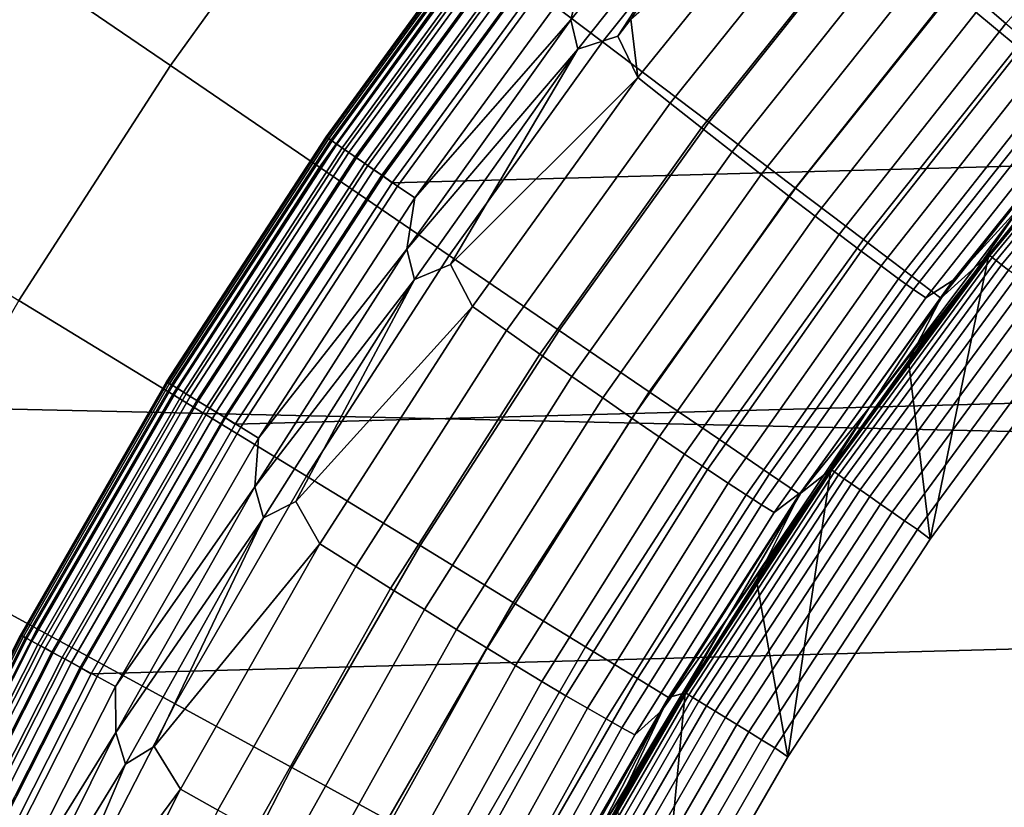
# Model space of a CAD drawing. Header units: metres. Extents: x -28 to 70, y -218 to 28.
# Tile 227 of 256: x -11.87 to -9.43, y 6 to 7.95. Entities that reach past the tile are written whole.
import ezdxf

# ---------------------------------------------------------------- set-up
doc = ezdxf.new("R2010")
doc.units = ezdxf.units.M
doc.layers.add('solid_10_261_432_XXX', color=7, linetype='CONTINUOUS')

msp = doc.modelspace()

# ---------------------------------------------------------------- linework, layer by layer
at = {"layer": 'solid_10_261_432_XXX'}
for points in [[(-25.74646, 9.662806, -5), (26.154049, 8.497979, -5), (26.508976, 7.316027, -5), (-26.154049, 8.497979, -5)], [(-11.496818, 8.708501, 167.558289), (-11.916609, 8.124606, 167.558289), (-11.499496, 7.840223, 169.000046), (-11.094398, 8.40368, 169.000046)], [(10.077027, 8.680064, 235.5), (-10.528621, 8.126385, 235.5), (-10.949876, 7.549186, 235.5), (10.528684, 8.126303, 235.5)], [(-10.31911, 8.658761, 170.460709), (-10.737886, 8.133633, 170.460709), (-10.427845, 7.898786, 171.937958), (-10.02116, 8.408751, 171.937958)], [(-10.069305, 8.500197, 225.532532), (-10.506363, 7.953654, 225.532532), (-10.474662, 8.085858, 225.557358)], [(-10.489281, 7.880479, 225.514542), (-10.506363, 7.953654, 225.532532), (-10.069305, 8.500197, 225.532532), (-10.05392, 8.428859, 225.514542)], [(-26.154049, 8.497979, -5), (26.508976, 7.316027, -5), (26.810513, 6.119348, -5), (-26.508976, 7.316027, -5)], [(-9.149258, 8.48927, 174.932922), (-9.561039, 8.022664, 174.932922), (-9.399592, 7.887194, 176.445908), (-8.994763, 8.345921, 176.445908)], [(-9.484682, 7.993144, 225.214813), (-9.039991, 8.496719, 225.226135), (-8.986118, 8.44557, 225.156387), (-9.427724, 7.944656, 225.143036)], [(-10.390276, 7.913502, 225.503693), (-10.489281, 7.880479, 225.514542), (-10.05392, 8.428859, 225.514542)], [(-10.357665, 7.95546, 225.503647), (-10.390276, 7.913502, 225.503693), (-10.05392, 8.428859, 225.514542)], [(-11.094398, 8.40368, 169.000046), (-11.499496, 7.840223, 169.000046), (-11.129966, 7.588283, 170.460709), (-10.737886, 8.133633, 170.460709)], [(-10.02116, 8.408751, 171.937958), (-10.427845, 7.898786, 171.937958), (-10.164762, 7.699508, 173.429489), (-9.768337, 8.196609, 173.429489)], [(-10.340502, 7.810544, 225.486679), (-10.357665, 7.95546, 225.503647), (-9.900096, 8.355729, 225.487442)], [(-10.340502, 7.810544, 225.486679), (-9.900096, 8.355729, 225.487442), (-9.824688, 8.289027, 225.462708), (-10.260458, 7.747042, 225.460388)], [(-10.260458, 7.747042, 225.460388), (-9.824688, 8.289027, 225.462708), (-9.751019, 8.224194, 225.429291), (-10.182357, 7.685409, 225.425278)], [(-11.113989, 7.663502, 235.300003), (-10.686394, 8.249302, 235.300003), (-10.686394, 8.249302, 226), (-11.113989, 7.663502, 226)], [(-10.683571, 8.247124, 225.940384), (-11.111053, 7.661478, 225.940384), (-11.113989, 7.663502, 226), (-10.686394, 8.249302, 226)], [(-11.112322, 7.662353, 235.328384), (-10.684792, 8.248066, 235.328384), (-10.686394, 8.249302, 235.300003), (-11.113989, 7.663502, 235.300003)], [(-11.107331, 7.658912, 235.356293), (-10.679993, 8.244362, 235.356293), (-10.684792, 8.248066, 235.328384), (-11.112322, 7.662353, 235.328384)], [(-11.111053, 7.661478, 225.940384), (-10.683571, 8.247124, 225.940384), (-10.675007, 8.240513, 225.880936), (-11.102146, 7.655336, 225.880936)], [(-11.099117, 7.653248, 235.383057), (-10.672095, 8.238265, 235.383057), (-10.679993, 8.244362, 235.356293), (-11.107331, 7.658912, 235.356293)], [(-11.102146, 7.655336, 225.880936), (-10.675007, 8.240513, 225.880936), (-10.660826, 8.229566, 225.823212), (-11.087398, 7.645167, 225.823212)], [(-11.087849, 7.645478, 235.408127), (-10.661261, 8.229901, 235.408127), (-10.672095, 8.238265, 235.383057), (-11.099117, 7.653248, 235.383057)], [(-11.073754, 7.635759, 235.431), (-10.647709, 8.21944, 235.431), (-10.661261, 8.229901, 235.408127), (-11.087849, 7.645478, 235.408127)], [(-11.087398, 7.645167, 225.823212), (-10.660826, 8.229566, 225.823212), (-10.641235, 8.214443, 225.768066), (-11.067023, 7.631118, 225.768066)], [(-11.057122, 7.624291, 235.451187), (-10.631717, 8.207095, 235.451187), (-10.647709, 8.21944, 235.431), (-11.073754, 7.635759, 235.431)], [(-11.067023, 7.631118, 225.768066), (-10.641235, 8.214443, 225.768066), (-10.616522, 8.195366, 225.716309), (-11.041321, 7.613395, 225.716309)], [(-11.038292, 7.611306, 235.468292), (-10.613611, 8.193118, 235.468292), (-10.631717, 8.207095, 235.451187), (-11.057122, 7.624291, 235.451187)], [(-10.182357, 7.685409, 225.425278), (-9.751019, 8.224194, 225.429291), (-9.67965, 8.161723, 225.387451), (-10.106791, 7.626116, 225.381622)], [(-11.041321, 7.613395, 225.716309), (-10.616522, 8.195366, 225.716309), (-10.587047, 8.172612, 225.668716), (-11.010666, 7.592257, 225.668716)], [(-11.017647, 7.597071, 235.481979), (-10.59376, 8.177794, 235.481979), (-10.613611, 8.193118, 235.468292), (-11.038292, 7.611306, 235.468292)], [(-9.768337, 8.196609, 173.429489), (-10.164762, 7.699508, 173.429489), (-9.949051, 7.536113, 174.932922), (-9.561039, 8.022664, 174.932922)], [(-10.995608, 7.581874, 235.491943), (-10.57257, 8.161437, 235.491943), (-10.59376, 8.177794, 235.481979), (-11.017647, 7.597071, 235.481979)], [(-11.010666, 7.592257, 225.668716), (-10.587047, 8.172612, 225.668716), (-10.553239, 8.146515, 225.625946), (-10.975506, 7.568013, 225.625946)], [(-10.57257, 8.161437, 235.491943), (-10.995608, 7.581874, 235.491943), (-10.972626, 7.566027, 235.497986), (-10.550472, 8.144379, 235.497986)], [(-10.106791, 7.626116, 225.381622), (-9.67965, 8.161723, 225.387451), (-9.611128, 8.102093, 225.337479), (-10.03434, 7.569615, 225.329773)], [(-10.737886, 8.133633, 170.460709), (-11.129966, 7.588283, 170.460709), (-10.808604, 7.369182, 171.937958), (-10.427845, 7.898786, 171.937958)], [(-10.975506, 7.568013, 225.625946), (-10.553239, 8.146515, 225.625946), (-10.515594, 8.117455, 225.588638), (-10.936355, 7.541017, 225.588638)], [(-10.550472, 8.144379, 235.497986), (-10.972626, 7.566027, 235.497986), (-10.949876, 7.549186, 235.5), (-10.528621, 8.126385, 235.5)], [(-11.916609, 8.124606, 167.558289), (-12.306774, 7.520513, 167.558289), (-11.876003, 7.257275, 169.000046), (-11.499496, 7.840223, 169.000046)], [(10.528684, 8.126303, 235.5), (-10.949876, 7.549186, 235.5), (-11.339507, 6.950221, 235.5), (10.949935, 7.549101, 235.5)], [(-10.936355, 7.541017, 225.588638), (-10.515594, 8.117455, 225.588638), (-10.474662, 8.085858, 225.557358), (-10.893785, 7.511664, 225.557358)], [(-10.506363, 7.953654, 225.532532), (-10.893785, 7.511664, 225.557358), (-10.474662, 8.085858, 225.557358)], [(-10.03434, 7.569615, 225.329773), (-9.611128, 8.102093, 225.337479), (-9.545973, 8.045756, 225.2798), (-9.965554, 7.516338, 225.270096)], [(-9.965554, 7.516338, 225.270096), (-9.545973, 8.045756, 225.2798), (-9.484682, 7.993144, 225.214813), (-9.900959, 7.466689, 225.203064)], [(-9.561039, 8.022664, 174.932922), (-9.949051, 7.536113, 174.932922), (-9.781052, 7.408859, 176.445908), (-9.399592, 7.887194, 176.445908)], [(-9.900959, 7.466689, 225.203064), (-9.484682, 7.993144, 225.214813), (-9.427724, 7.944656, 225.143036), (-9.841045, 7.421049, 225.129181)], [(-10.506363, 7.953654, 225.532532), (-10.913789, 7.384679, 225.532532), (-10.893785, 7.511664, 225.557358)], [(-10.489281, 7.880479, 225.514542), (-10.913789, 7.384679, 225.532532), (-10.506363, 7.953654, 225.532532)], [(-10.340502, 7.810544, 225.486679), (-10.390276, 7.913502, 225.503693), (-10.357665, 7.95546, 225.503647)], [(-9.841045, 7.421049, 225.129181), (-9.427724, 7.944656, 225.143036), (-9.375532, 7.900664, 225.065018), (-9.786273, 7.379764, 225.049026)], [(-10.427845, 7.898786, 171.937958), (-10.808604, 7.369182, 171.937958), (-10.535914, 7.183265, 173.429489), (-10.164762, 7.699508, 173.429489)], [(-10.340502, 7.810544, 225.486679), (-10.805025, 7.34684, 225.504395), (-10.489281, 7.880479, 225.514542), (-10.390276, 7.913502, 225.503693)], [(-9.786273, 7.379764, 225.049026), (-9.375532, 7.900664, 225.065018), (-9.328505, 7.861502, 224.981339), (-9.737057, 7.343151, 224.963181)], [(-10.489281, 7.880479, 225.514542), (-10.894766, 7.309653, 225.514542), (-10.913789, 7.384679, 225.532532)], [(-10.805025, 7.34684, 225.504395), (-10.894766, 7.309653, 225.514542), (-10.489281, 7.880479, 225.514542)], [(-9.399592, 7.887194, 176.445908), (-9.781052, 7.408859, 176.445908), (-9.66103, 7.317945, 177.966064), (-9.28425, 7.790411, 177.966064)], [(-9.469687, 7.370553, 193.699997), (-9.049279, 7.881024, 193.699997), (-9.263, 7.628685, 181), (-9.469687, 7.370553, 181)], [(-9.467701, 7.369008, 193.73877), (-9.047382, 7.879372, 193.73877), (-9.049279, 7.881024, 193.699997), (-9.469687, 7.370553, 193.699997)], [(-9.047382, 7.879372, 193.73877), (-9.467701, 7.369008, 193.73877), (-9.461691, 7.36433, 193.777298), (-9.041639, 7.874371, 193.777298)], [(-9.041639, 7.874371, 193.777298), (-9.461691, 7.36433, 193.777298), (-9.45176, 7.3566, 193.814514), (-9.032149, 7.866106, 193.814514)], [(-9.032149, 7.866106, 193.814514), (-9.45176, 7.3566, 193.814514), (-9.438077, 7.34595, 193.849762), (-9.019073, 7.854718, 193.849762)], [(-9.737057, 7.343151, 224.963181), (-9.328505, 7.861502, 224.981339), (-9.287001, 7.82747, 224.892654), (-9.693774, 7.311487, 224.87233)], [(-9.019073, 7.854718, 193.849762), (-9.438077, 7.34595, 193.849762), (-9.420877, 7.332563, 193.882446), (-9.002637, 7.840404, 193.882446)], [(-11.499496, 7.840223, 169.000046), (-11.876003, 7.257275, 169.000046), (-11.494375, 7.024066, 170.460709), (-11.129966, 7.588283, 170.460709)], [(-9.693774, 7.311487, 224.87233), (-9.287001, 7.82747, 224.892654), (-9.251335, 7.798826, 224.799622), (-9.656754, 7.285015, 224.777161)], [(-9.503833, 7.329452, 224.373779), (-9.098948, 7.827561, 224.4039), (-9.435112, 7.414759, 224.310715)], [(-9.387845, 7.494896, 224.487473), (-9.098948, 7.827561, 224.4039), (-9.503833, 7.329452, 224.373779)], [(-9.098948, 7.827561, 224.4039), (-9.228208, 7.670736, 224.32019), (-9.435112, 7.414759, 224.310715)], [(-10.750613, 7.242613, 225.485916), (-10.805025, 7.34684, 225.504395), (-10.340502, 7.810544, 225.486679)], [(-10.750613, 7.242613, 225.485916), (-10.340502, 7.810544, 225.486679), (-10.260458, 7.747042, 225.460388), (-10.666036, 7.182602, 225.458008)], [(-9.656754, 7.285015, 224.777161), (-9.251335, 7.798826, 224.799622), (-9.221782, 7.775789, 224.702957), (-9.626279, 7.263935, 224.678375)], [(-9.626279, 7.263935, 224.678375), (-9.221782, 7.775789, 224.702957), (-9.153587, 7.811958, 224.606216), (-9.557963, 7.307605, 224.579834)], [(-9.557963, 7.307605, 224.579834), (-9.153587, 7.811958, 224.606216), (-9.387845, 7.494896, 224.487473)], [(-9.28425, 7.790411, 177.966064), (-9.66103, 7.317945, 177.966064), (-9.589172, 7.263515, 179.490997), (-9.215196, 7.732467, 179.490997)], [(-10.666036, 7.182602, 225.458008), (-10.260458, 7.747042, 225.460388), (-10.182357, 7.685409, 225.425278), (-10.583611, 7.124448, 225.421143)], [(-9.215196, 7.732467, 179.490997), (-9.589172, 7.263515, 179.490997), (-9.469687, 7.370553, 181), (-9.263, 7.628685, 181)], [(-10.164762, 7.699508, 173.429489), (-10.535914, 7.183265, 173.429489), (-10.312327, 7.030826, 174.932922), (-9.949051, 7.536113, 174.932922)], [(-10.583611, 7.124448, 225.421143), (-10.182357, 7.685409, 225.425278), (-10.106791, 7.626116, 225.381622), (-10.503968, 7.068594, 225.375626)], [(-9.228208, 7.670736, 224.32019), (-9.263002, 7.628682, 194), (-9.469658, 7.370589, 194), (-9.435112, 7.414759, 224.310715)], [(-11.509507, 7.055583, 235.300003), (-11.113989, 7.663502, 235.300003), (-11.113989, 7.663502, 226), (-11.509507, 7.055583, 226)], [(-11.111053, 7.661478, 225.940384), (-11.506467, 7.05372, 225.940384), (-11.509507, 7.055583, 226), (-11.113989, 7.663502, 226)], [(-11.507781, 7.054525, 235.328384), (-11.112322, 7.662353, 235.328384), (-11.113989, 7.663502, 235.300003), (-11.509507, 7.055583, 235.300003)], [(-11.502612, 7.051357, 235.356293), (-11.107331, 7.658912, 235.356293), (-11.112322, 7.662353, 235.328384), (-11.507781, 7.054525, 235.328384)], [(-11.506467, 7.05372, 225.940384), (-11.111053, 7.661478, 225.940384), (-11.102146, 7.655336, 225.880936), (-11.497243, 7.048066, 225.880936)], [(-11.494105, 7.046142, 235.383057), (-11.099117, 7.653248, 235.383057), (-11.107331, 7.658912, 235.356293), (-11.502612, 7.051357, 235.356293)], [(-11.497243, 7.048066, 225.880936), (-11.102146, 7.655336, 225.880936), (-11.087398, 7.645167, 225.823212), (-11.48197, 7.038702, 225.823212)], [(-11.482435, 7.038988, 235.408127), (-11.087849, 7.645478, 235.408127), (-11.099117, 7.653248, 235.383057), (-11.494105, 7.046142, 235.383057)], [(-11.467839, 7.030041, 235.431), (-11.073754, 7.635759, 235.431), (-11.087849, 7.645478, 235.408127), (-11.482435, 7.038988, 235.408127)], [(-11.48197, 7.038702, 225.823212), (-11.087398, 7.645167, 225.823212), (-11.067023, 7.631118, 225.768066), (-11.460871, 7.025768, 225.768066)], [(-11.450615, 7.019482, 235.451187), (-11.057122, 7.624291, 235.451187), (-11.073754, 7.635759, 235.431), (-11.467839, 7.030041, 235.431)], [(-11.460871, 7.025768, 225.768066), (-11.067023, 7.631118, 225.768066), (-11.041321, 7.613395, 225.716309), (-11.434253, 7.009451, 225.716309)], [(-11.431114, 7.007527, 235.468307), (-11.038292, 7.611306, 235.468292), (-11.057122, 7.624291, 235.451187), (-11.450615, 7.019482, 235.451187)], [(-10.503968, 7.068594, 225.375626), (-10.106791, 7.626116, 225.381622), (-10.03434, 7.569615, 225.329773), (-10.427714, 7.015467, 225.321808)], [(-9.469658, 7.370589, 194), (-9.263002, 7.628682, 194), (-9.233859, 7.185112, 194), (-9.615703, 6.665452, 194)], [(-11.434253, 7.009451, 225.716309), (-11.041321, 7.613395, 225.716309), (-11.010666, 7.592257, 225.668716), (-11.402507, 6.98999, 225.668716)], [(-11.409735, 6.994421, 235.481979), (-11.017647, 7.597071, 235.481979), (-11.038292, 7.611306, 235.468292), (-11.431114, 7.007527, 235.468307)], [(-11.386911, 6.98043, 235.491943), (-10.995608, 7.581874, 235.491943), (-11.017647, 7.597071, 235.481979), (-11.409735, 6.994421, 235.481979)], [(-11.129966, 7.588283, 170.460709), (-11.494375, 7.024066, 170.460709), (-11.162492, 6.821257, 171.937958), (-10.808604, 7.369182, 171.937958)], [(-11.402507, 6.98999, 225.668716), (-11.010666, 7.592257, 225.668716), (-10.975506, 7.568013, 225.625946), (-11.366096, 6.967669, 225.625946)], [(-10.995608, 7.581874, 235.491943), (-11.386911, 6.98043, 235.491943), (-11.363111, 6.96584, 235.497986), (-10.972626, 7.566027, 235.497986)], [(10.949935, 7.549101, 235.5), (-11.339507, 6.950221, 235.5), (-11.696429, 6.331155, 235.5), (11.33956, 6.950134, 235.5)], [(-11.366096, 6.967669, 225.625946), (-10.975506, 7.568013, 225.625946), (-10.936355, 7.541017, 225.588638), (-11.325552, 6.942815, 225.588638)], [(-10.972626, 7.566027, 235.497986), (-11.363111, 6.96584, 235.497986), (-11.339507, 6.950221, 235.5), (-10.949876, 7.549186, 235.5)], [(-10.427714, 7.015467, 225.321808), (-10.03434, 7.569615, 225.329773), (-9.965554, 7.516338, 225.270096), (-10.355431, 6.965472, 225.260071)], [(-11.325552, 6.942815, 225.588638), (-10.936355, 7.541017, 225.588638), (-10.893785, 7.511664, 225.557358), (-11.281466, 6.915791, 225.557358)], [(-9.949051, 7.536113, 174.932922), (-10.312327, 7.030826, 174.932922), (-10.138194, 6.912104, 176.445908), (-9.781052, 7.408859, 176.445908)], [(-10.913789, 7.384679, 225.532532), (-11.281466, 6.915791, 225.557358), (-10.893785, 7.511664, 225.557358)], [(-10.355431, 6.965472, 225.260071), (-9.965554, 7.516338, 225.270096), (-9.900959, 7.466689, 225.203064), (-10.287669, 6.91899, 225.190933)], [(-9.766703, 6.991282, 224.459198), (-9.387845, 7.494896, 224.487473), (-9.503833, 7.329452, 224.373779)], [(-9.557963, 7.307605, 224.579834), (-9.387845, 7.494896, 224.487473), (-9.766703, 6.991282, 224.459198)], [(-10.287669, 6.91899, 225.190933), (-9.900959, 7.466689, 225.203064), (-9.841045, 7.421049, 225.129181), (-10.224946, 6.876376, 225.114868)], [(-10.224946, 6.876376, 225.114868), (-9.841045, 7.421049, 225.129181), (-9.786273, 7.379764, 225.049026), (-10.16774, 6.837954, 225.032501)], [(-9.781052, 7.408859, 176.445908), (-10.138194, 6.912104, 176.445908), (-10.013789, 6.827286, 177.966064), (-9.66103, 7.317945, 177.966064)], [(-9.435112, 7.414759, 224.310715), (-9.469658, 7.370589, 194), (-9.669166, 7.106839, 194), (-9.634922, 7.153201, 224.301132)], [(-9.503833, 7.329452, 224.373779), (-9.435112, 7.414759, 224.310715), (-9.634922, 7.153201, 224.301132)], [(-10.913789, 7.384679, 225.532532), (-11.290435, 6.794877, 225.532532), (-11.281466, 6.915791, 225.557358)], [(-10.894766, 7.309653, 225.514542), (-11.290435, 6.794877, 225.532532), (-10.913789, 7.384679, 225.532532)], [(-10.16774, 6.837954, 225.032501), (-9.786273, 7.379764, 225.049026), (-9.737057, 7.343151, 224.963181), (-10.116487, 6.804018, 224.944427)], [(-10.808604, 7.369182, 171.937958), (-11.162492, 6.821257, 171.937958), (-10.880874, 6.649164, 173.429489), (-10.535914, 7.183265, 173.429489)], [(-9.861334, 6.837697, 193.699997), (-9.469687, 7.370553, 193.699997), (-9.669181, 7.106823, 181), (-9.861334, 6.837697, 181)], [(-9.859266, 6.836263, 193.73877), (-9.467701, 7.369008, 193.73877), (-9.469687, 7.370553, 193.699997), (-9.861334, 6.837697, 193.699997)], [(-9.467701, 7.369008, 193.73877), (-9.859266, 6.836263, 193.73877), (-9.853008, 6.831924, 193.777298), (-9.461691, 7.36433, 193.777298)], [(-9.461691, 7.36433, 193.777298), (-9.853008, 6.831924, 193.777298), (-9.842667, 6.824753, 193.814514), (-9.45176, 7.3566, 193.814514)], [(-9.45176, 7.3566, 193.814514), (-9.842667, 6.824753, 193.814514), (-9.828418, 6.814873, 193.849762), (-9.438077, 7.34595, 193.849762)], [(-9.469687, 7.370553, 193.699997), (-9.469687, 7.370553, 181), (-9.669181, 7.106823, 181)], [(-9.589172, 7.263515, 179.490997), (-9.669181, 7.106823, 181), (-9.469687, 7.370553, 181)], [(-9.669166, 7.106839, 194), (-9.469658, 7.370589, 194), (-9.615703, 6.665452, 194)], [(-10.750613, 7.242613, 225.485916), (-11.188713, 6.758788, 225.505157), (-10.894766, 7.309653, 225.514542), (-10.805025, 7.34684, 225.504395)], [(-10.116487, 6.804018, 224.944427), (-9.737057, 7.343151, 224.963181), (-9.693774, 7.311487, 224.87233), (-10.071577, 6.774825, 224.851349)], [(-9.881289, 6.810921, 224.342712), (-9.503833, 7.329452, 224.373779), (-9.827485, 6.886257, 224.291443)], [(-9.766703, 6.991282, 224.459198), (-9.503833, 7.329452, 224.373779), (-9.881289, 6.810921, 224.342712)], [(-9.438077, 7.34595, 193.849762), (-9.828418, 6.814873, 193.849762), (-9.810506, 6.802454, 193.882446), (-9.420877, 7.332563, 193.882446)], [(-9.503833, 7.329452, 224.373779), (-9.634922, 7.153201, 224.301132), (-9.827485, 6.886257, 224.291443)], [(-9.420877, 7.332563, 193.882446), (-9.810506, 6.802454, 193.882446), (-9.78924, 6.787708, 193.911987), (-9.400455, 7.316668, 193.911987)], [(-26.508976, 7.316027, -5), (26.810513, 6.119348, -5), (27.058064, 4.910316, -5), (-26.810513, 6.119348, -5)], [(-10.894766, 7.309653, 225.514542), (-11.26922, 6.718008, 225.514542), (-11.290435, 6.794877, 225.532532)], [(-11.188713, 6.758788, 225.505157), (-11.26922, 6.718008, 225.514542), (-10.894766, 7.309653, 225.514542)], [(-10.071577, 6.774825, 224.851349), (-9.693774, 7.311487, 224.87233), (-9.656754, 7.285015, 224.777161), (-10.033354, 6.7506, 224.753952)], [(-9.66103, 7.317945, 177.966064), (-10.013789, 6.827286, 177.966064), (-9.939308, 6.776506, 179.490997), (-9.589172, 7.263515, 179.490997)], [(-10.002109, 6.731526, 224.652985), (-9.626279, 7.263935, 224.678375), (-9.557963, 7.307605, 224.579834), (-9.934321, 6.782812, 224.552582)], [(-9.934321, 6.782812, 224.552582), (-9.557963, 7.307605, 224.579834), (-9.766703, 6.991282, 224.459198)], [(-9.400455, 7.316668, 193.911987), (-9.78924, 6.787708, 193.911987), (-9.764983, 6.770888, 193.937912), (-9.377162, 7.298538, 193.937912)], [(-10.033354, 6.7506, 224.753952), (-9.656754, 7.285015, 224.777161), (-9.626279, 7.263935, 224.678375), (-10.002109, 6.731526, 224.652985)], [(-9.377162, 7.298538, 193.937912), (-9.764983, 6.770888, 193.937912), (-9.738151, 6.752284, 193.959747), (-9.351396, 7.278483, 193.959747)], [(-11.876003, 7.257275, 169.000046), (-12.222985, 6.656283, 169.000046), (-11.830208, 6.442388, 170.460709), (-11.494375, 7.024066, 170.460709)], [(-9.589172, 7.263515, 179.490997), (-9.939308, 6.776506, 179.490997), (-9.861334, 6.837697, 181), (-9.669181, 7.106823, 181)], [(-9.351396, 7.278483, 193.959747), (-9.738151, 6.752284, 193.959747), (-9.709205, 6.732213, 193.977127), (-9.323599, 7.256848, 193.977127)], [(-9.323599, 7.256848, 193.977127), (-9.709205, 6.732213, 193.977127), (-9.678639, 6.711019, 193.989761), (-9.294248, 7.234003, 193.989761)], [(-11.129264, 6.653633, 225.485184), (-11.188713, 6.758788, 225.505157), (-10.750613, 7.242613, 225.485916)], [(-11.129264, 6.653633, 225.485184), (-10.750613, 7.242613, 225.485916), (-10.666036, 7.182602, 225.458008), (-11.040274, 6.597407, 225.455582)], [(-9.294248, 7.234003, 193.989761), (-9.678639, 6.711019, 193.989761), (-9.646979, 6.689067, 193.997437), (-9.263845, 7.21034, 193.997437)], [(-9.615703, 6.665452, 194), (-9.233859, 7.185112, 194), (-9.263845, 7.21034, 193.997437), (-9.646979, 6.689067, 193.997437)], [(-11.040274, 6.597407, 225.455582), (-10.666036, 7.182602, 225.458008), (-10.583611, 7.124448, 225.421143), (-10.953657, 6.54301, 225.416901)], [(-10.535914, 7.183265, 173.429489), (-10.880874, 6.649164, 173.429489), (-10.649966, 6.508059, 174.932922), (-10.312327, 7.030826, 174.932922)], [(-9.634922, 7.153201, 224.301132), (-9.669166, 7.106839, 194), (-9.861345, 6.83768, 194), (-9.827485, 6.886257, 224.291443)], [(-10.953657, 6.54301, 225.416901), (-10.583611, 7.124448, 225.421143), (-10.503968, 7.068594, 225.375626), (-10.870074, 6.490857, 225.369461)], [(-9.861345, 6.83768, 194), (-9.669166, 7.106839, 194), (-9.615703, 6.665452, 194), (-9.968337, 6.125539, 194)], [(-10.870074, 6.490857, 225.369461), (-10.503968, 7.068594, 225.375626), (-10.427714, 7.015467, 225.321808), (-10.790163, 6.441345, 225.313599)], [(-11.871807, 6.427301, 235.300003), (-11.509507, 7.055583, 235.300003), (-11.509507, 7.055583, 226), (-11.871807, 6.427301, 226)], [(-11.506467, 7.05372, 225.940384), (-11.86867, 6.425604, 225.940384), (-11.871807, 6.427301, 226), (-11.509507, 7.055583, 226)], [(-11.870026, 6.426338, 235.328384), (-11.507781, 7.054525, 235.328384), (-11.509507, 7.055583, 235.300003), (-11.871807, 6.427301, 235.300003)], [(-11.864695, 6.423451, 235.356308), (-11.502612, 7.051357, 235.356293), (-11.507781, 7.054525, 235.328384), (-11.870026, 6.426338, 235.328384)], [(-11.86867, 6.425604, 225.940384), (-11.506467, 7.05372, 225.940384), (-11.497243, 7.048066, 225.880936), (-11.859157, 6.420453, 225.880936)], [(-11.85592, 6.418701, 235.383072), (-11.494105, 7.046142, 235.383057), (-11.502612, 7.051357, 235.356293), (-11.864695, 6.423451, 235.356308)], [(-11.859157, 6.420453, 225.880936), (-11.497243, 7.048066, 225.880936), (-11.48197, 7.038702, 225.823212), (-11.843403, 6.411924, 225.823212)], [(-11.843882, 6.412183, 235.408142), (-11.482435, 7.038988, 235.408127), (-11.494105, 7.046142, 235.383057), (-11.85592, 6.418701, 235.383072)], [(-11.828826, 6.404032, 235.431), (-11.467839, 7.030041, 235.431), (-11.482435, 7.038988, 235.408127), (-11.843882, 6.412183, 235.408142)], [(-11.843403, 6.411924, 225.823212), (-11.48197, 7.038702, 225.823212), (-11.460871, 7.025768, 225.768066), (-11.821639, 6.400141, 225.768066)], [(-11.494375, 7.024066, 170.460709), (-11.830208, 6.442388, 170.460709), (-11.488627, 6.256373, 171.937958), (-11.162492, 6.821257, 171.937958)], [(-11.81106, 6.394413, 235.451187), (-11.450615, 7.019482, 235.451187), (-11.467839, 7.030041, 235.431), (-11.828826, 6.404032, 235.431)], [(-11.821639, 6.400141, 225.768066), (-11.460871, 7.025768, 225.768066), (-11.434253, 7.009451, 225.716309), (-11.794185, 6.385277, 225.716309)], [(-11.790945, 6.383523, 235.468307), (-11.431114, 7.007527, 235.468307), (-11.450615, 7.019482, 235.451187), (-11.81106, 6.394413, 235.451187)], [(-10.790163, 6.441345, 225.313599), (-10.427714, 7.015467, 225.321808), (-10.355431, 6.965472, 225.260071), (-10.714533, 6.394853, 225.249756)], [(-10.312327, 7.030826, 174.932922), (-10.649966, 6.508059, 174.932922), (-10.470132, 6.398164, 176.445908), (-10.138194, 6.912104, 176.445908)], [(-11.794185, 6.385277, 225.716309), (-11.434253, 7.009451, 225.716309), (-11.402507, 6.98999, 225.668716), (-11.761439, 6.367549, 225.668716)], [(-11.768891, 6.371584, 235.481979), (-11.409735, 6.994421, 235.481979), (-11.431114, 7.007527, 235.468307), (-11.790945, 6.383523, 235.468307)], [(-11.74535, 6.358839, 235.491943), (-11.386911, 6.98043, 235.491943), (-11.409735, 6.994421, 235.481979), (-11.768891, 6.371584, 235.481979)], [(-11.761439, 6.367549, 225.668716), (-11.402507, 6.98999, 225.668716), (-11.366096, 6.967669, 225.625946), (-11.723882, 6.347216, 225.625946)], [(-10.118371, 6.469018, 224.430084), (-9.766703, 6.991282, 224.459198), (-9.881289, 6.810921, 224.342712)], [(-9.934321, 6.782812, 224.552582), (-9.766703, 6.991282, 224.459198), (-10.118371, 6.469018, 224.430084)], [(-11.386911, 6.98043, 235.491943), (-11.74535, 6.358839, 235.491943), (-11.7208, 6.345548, 235.497986), (-11.363111, 6.96584, 235.497986)], [(-11.723882, 6.347216, 225.625946), (-11.366096, 6.967669, 225.625946), (-11.325552, 6.942815, 225.588638), (-11.682061, 6.324574, 225.588638)], [(-11.363111, 6.96584, 235.497986), (-11.7208, 6.345548, 235.497986), (-11.696429, 6.331155, 235.5), (-11.339507, 6.950221, 235.5)], [(-10.714533, 6.394853, 225.249756), (-10.355431, 6.965472, 225.260071), (-10.287669, 6.91899, 225.190933), (-10.64376, 6.351735, 225.178421)], [(11.33956, 6.950134, 235.5), (-11.696429, 6.331155, 235.5), (-12.019579, 5.693832, 235.5), (11.696478, 6.331065, 235.5)], [(-11.682061, 6.324574, 225.588638), (-11.325552, 6.942815, 225.588638), (-11.281466, 6.915791, 225.557358), (-11.636588, 6.299957, 225.557358)], [(-11.290435, 6.794877, 225.532532), (-11.636588, 6.299957, 225.557358), (-11.281466, 6.915791, 225.557358)], [(-10.64376, 6.351735, 225.178421), (-10.287669, 6.91899, 225.190933), (-10.224946, 6.876376, 225.114868), (-10.578383, 6.312319, 225.100128)], [(-10.138194, 6.912104, 176.445908), (-10.470132, 6.398164, 176.445908), (-10.341654, 6.319653, 177.966064), (-10.013789, 6.827286, 177.966064)], [(-10.578383, 6.312319, 225.100128), (-10.224946, 6.876376, 225.114868), (-10.16774, 6.837954, 225.032501), (-10.518903, 6.276907, 225.015488)], [(-9.827485, 6.886257, 224.291443), (-9.861345, 6.83768, 194), (-10.046003, 6.563367, 194), (-10.012657, 6.614129, 224.281662)], [(-9.881289, 6.810921, 224.342712), (-9.827485, 6.886257, 224.291443), (-10.012657, 6.614129, 224.281662)], [(-11.162492, 6.821257, 171.937958), (-11.488627, 6.256373, 171.937958), (-11.198782, 6.098532, 173.429489), (-10.880874, 6.649164, 173.429489)], [(-10.518903, 6.276907, 225.015488), (-10.16774, 6.837954, 225.032501), (-10.116487, 6.804018, 224.944427), (-10.465773, 6.245769, 224.925125)], [(-10.013789, 6.827286, 177.966064), (-10.341654, 6.319653, 177.966064), (-10.264734, 6.272648, 179.490997), (-9.939308, 6.776506, 179.490997)], [(-10.223033, 6.284075, 193.699997), (-9.861334, 6.837697, 193.699997), (-10.045998, 6.563378, 181), (-10.223033, 6.284075, 181)], [(-10.22089, 6.282758, 193.73877), (-9.859266, 6.836263, 193.73877), (-9.861334, 6.837697, 193.699997), (-10.223033, 6.284075, 193.699997)], [(-9.859266, 6.836263, 193.73877), (-10.22089, 6.282758, 193.73877), (-10.214402, 6.278769, 193.777298), (-9.853008, 6.831924, 193.777298)], [(-9.853008, 6.831924, 193.777298), (-10.214402, 6.278769, 193.777298), (-10.203681, 6.272179, 193.814514), (-9.842667, 6.824753, 193.814514)], [(-9.842667, 6.824753, 193.814514), (-10.203681, 6.272179, 193.814514), (-10.18891, 6.263099, 193.849762), (-9.828418, 6.814873, 193.849762)], [(-9.828418, 6.814873, 193.849762), (-10.18891, 6.263099, 193.849762), (-10.170341, 6.251686, 193.882446), (-9.810506, 6.802454, 193.882446)], [(-10.046003, 6.563367, 194), (-9.861345, 6.83768, 194), (-9.968337, 6.125539, 194)], [(-9.861334, 6.837697, 193.699997), (-9.861334, 6.837697, 181), (-10.045998, 6.563378, 181)], [(-9.939308, 6.776506, 179.490997), (-10.045998, 6.563378, 181), (-9.861334, 6.837697, 181)], [(-11.290435, 6.794877, 225.532532), (-11.635239, 6.185911, 225.532532), (-11.636588, 6.299957, 225.557358)], [(-11.26922, 6.718008, 225.514542), (-11.635239, 6.185911, 225.532532), (-11.290435, 6.794877, 225.532532)], [(-10.465773, 6.245769, 224.925125), (-10.116487, 6.804018, 224.944427), (-10.071577, 6.774825, 224.851349), (-10.419396, 6.219141, 224.829758)], [(-10.230325, 6.273499, 224.310776), (-9.881289, 6.810921, 224.342712), (-10.190297, 6.337021, 224.27179)], [(-10.118371, 6.469018, 224.430084), (-9.881289, 6.810921, 224.342712), (-10.230325, 6.273499, 224.310776)], [(-9.881289, 6.810921, 224.342712), (-10.012657, 6.614129, 224.281662), (-10.190297, 6.337021, 224.27179)], [(-9.810506, 6.802454, 193.882446), (-10.170341, 6.251686, 193.882446), (-10.148294, 6.238133, 193.911987), (-9.78924, 6.787708, 193.911987)], [(-10.419396, 6.219141, 224.829758), (-10.071577, 6.774825, 224.851349), (-10.033354, 6.7506, 224.753952), (-10.380128, 6.197227, 224.730072)], [(-10.348268, 6.180194, 224.626877), (-10.002109, 6.731526, 224.652985), (-9.934321, 6.782812, 224.552582), (-10.281669, 6.239158, 224.524567)], [(-10.281669, 6.239158, 224.524567), (-9.934321, 6.782812, 224.552582), (-10.118371, 6.469018, 224.430084)], [(-9.939308, 6.776506, 179.490997), (-10.264734, 6.272648, 179.490997), (-10.223033, 6.284075, 181), (-10.045998, 6.563378, 181)], [(-9.78924, 6.787708, 193.911987), (-10.148294, 6.238133, 193.911987), (-10.123148, 6.222676, 193.937912), (-9.764983, 6.770888, 193.937912)], [(-9.764983, 6.770888, 193.937912), (-10.123148, 6.222676, 193.937912), (-10.095332, 6.205577, 193.959747), (-9.738151, 6.752284, 193.959747)], [(-11.129264, 6.653633, 225.485184), (-11.540253, 6.151022, 225.505997), (-11.26922, 6.718008, 225.514542), (-11.188713, 6.758788, 225.505157)], [(-10.380128, 6.197227, 224.730072), (-10.033354, 6.7506, 224.753952), (-10.002109, 6.731526, 224.652985), (-10.348268, 6.180194, 224.626877)], [(-9.738151, 6.752284, 193.959747), (-10.095332, 6.205577, 193.959747), (-10.065324, 6.187131, 193.977127), (-9.709205, 6.732213, 193.977127)], [(-11.26922, 6.718008, 225.514542), (-11.611577, 6.107228, 225.514542), (-11.635239, 6.185911, 225.532532)], [(-11.540253, 6.151022, 225.505997), (-11.611577, 6.107228, 225.514542), (-11.26922, 6.718008, 225.514542)], [(-9.709205, 6.732213, 193.977127), (-10.065324, 6.187131, 193.977127), (-10.033637, 6.167654, 193.989761), (-9.678639, 6.711019, 193.989761)], [(-9.678639, 6.711019, 193.989761), (-10.033637, 6.167654, 193.989761), (-10.000816, 6.147479, 193.997437), (-9.646979, 6.689067, 193.997437)], [(-9.968337, 6.125539, 194), (-9.615703, 6.665452, 194), (-9.646979, 6.689067, 193.997437), (-10.000816, 6.147479, 193.997437)], [(-12.222985, 6.656283, 169.000046), (-12.539579, 6.038743, 169.000046), (-12.136628, 5.844692, 170.460709), (-11.830208, 6.442388, 170.460709)], [(-11.475386, 6.04536, 225.484451), (-11.540253, 6.151022, 225.505997), (-11.129264, 6.653633, 225.485184)], [(-11.475386, 6.04536, 225.484451), (-11.129264, 6.653633, 225.485184), (-11.040274, 6.597407, 225.455582), (-11.382128, 5.993214, 225.45311)], [(-10.880874, 6.649164, 173.429489), (-11.198782, 6.098532, 173.429489), (-10.961127, 5.969112, 174.932922), (-10.649966, 6.508059, 174.932922)], [(-11.382128, 5.993214, 225.45311), (-11.040274, 6.597407, 225.455582), (-10.953657, 6.54301, 225.416901), (-11.291471, 5.942851, 225.412567)], [(-10.012657, 6.614129, 224.281662), (-10.046003, 6.563367, 194), (-10.22301, 6.284111, 194), (-10.190297, 6.337021, 224.27179)], [(-10.22301, 6.284111, 194), (-10.046003, 6.563367, 194), (-9.968337, 6.125539, 194), (-10.290684, 5.567028, 194)], [(-11.291471, 5.942851, 225.412567), (-10.953657, 6.54301, 225.416901), (-10.870074, 6.490857, 225.369461), (-11.204106, 5.894657, 225.363129)], [(-10.649966, 6.508059, 174.932922), (-10.961127, 5.969112, 174.932922), (-10.776039, 5.868318, 176.445908), (-10.470132, 6.398164, 176.445908)], [(-11.204106, 5.894657, 225.363129), (-10.870074, 6.490857, 225.369461), (-10.790163, 6.441345, 225.313599), (-11.1207, 5.848999, 225.305191)], [(-10.441971, 5.92959, 224.400223), (-10.118371, 6.469018, 224.430084), (-10.230325, 6.273499, 224.310776)], [(-10.281669, 6.239158, 224.524567), (-10.118371, 6.469018, 224.430084), (-10.441971, 5.92959, 224.400223)], [(-12.199843, 5.780469, 235.300003), (-11.871807, 6.427301, 235.300003), (-11.871807, 6.427301, 226), (-12.199843, 5.780469, 226)], [(-11.86867, 6.425604, 225.940384), (-12.196621, 5.778943, 225.940384), (-12.199843, 5.780469, 226), (-11.871807, 6.427301, 226)], [(-12.198013, 5.779603, 235.328384), (-11.870026, 6.426338, 235.328384), (-11.871807, 6.427301, 235.300003), (-12.199843, 5.780469, 235.300003)], [(-12.192533, 5.777006, 235.356308), (-11.864695, 6.423451, 235.356308), (-11.870026, 6.426338, 235.328384), (-12.198013, 5.779603, 235.328384)], [(-12.196621, 5.778943, 225.940384), (-11.86867, 6.425604, 225.940384), (-11.859157, 6.420453, 225.880936), (-12.186844, 5.77431, 225.880936)], [(-11.830208, 6.442388, 170.460709), (-12.136628, 5.844692, 170.460709), (-11.786201, 5.675935, 171.937958), (-11.488627, 6.256373, 171.937958)], [(-11.1207, 5.848999, 225.305191), (-10.790163, 6.441345, 225.313599), (-10.714533, 6.394853, 225.249756), (-11.041889, 5.806225, 225.239166)], [(-12.183517, 5.772734, 235.383072), (-11.85592, 6.418701, 235.383072), (-11.864695, 6.423451, 235.356308), (-12.192533, 5.777006, 235.356308)], [(-12.186844, 5.77431, 225.880936), (-11.859157, 6.420453, 225.880936), (-11.843403, 6.411924, 225.823212), (-12.170654, 5.76664, 225.823212)], [(-12.171145, 5.766872, 235.408142), (-11.843882, 6.412183, 235.408142), (-11.85592, 6.418701, 235.383072), (-12.183517, 5.772734, 235.383072)], [(-12.155674, 5.759542, 235.431), (-11.828826, 6.404032, 235.431), (-11.843882, 6.412183, 235.408142), (-12.171145, 5.766872, 235.408142)], [(-12.170654, 5.76664, 225.823212), (-11.843403, 6.411924, 225.823212), (-11.821639, 6.400141, 225.768066), (-12.14829, 5.756043, 225.768066)], [(-12.137416, 5.750891, 235.451202), (-11.81106, 6.394413, 235.451187), (-11.828826, 6.404032, 235.431), (-12.155674, 5.759542, 235.431)], [(-12.14829, 5.756043, 225.768066), (-11.821639, 6.400141, 225.768066), (-11.794185, 6.385277, 225.716309), (-12.120076, 5.742675, 225.716309)], [(-12.116745, 5.741096, 235.468307), (-11.790945, 6.383523, 235.468307), (-11.81106, 6.394413, 235.451187), (-12.137416, 5.750891, 235.451202)], [(-12.120076, 5.742675, 225.716309), (-11.794185, 6.385277, 225.716309), (-11.761439, 6.367549, 225.668716), (-12.086426, 5.726731, 225.668716)], [(-12.094082, 5.730359, 235.481979), (-11.768891, 6.371584, 235.481979), (-11.790945, 6.383523, 235.468307), (-12.116745, 5.741096, 235.468307)], [(-11.041889, 5.806225, 225.239166), (-10.714533, 6.394853, 225.249756), (-10.64376, 6.351735, 225.178421), (-10.968273, 5.766662, 225.165588)], [(-10.470132, 6.398164, 176.445908), (-10.776039, 5.868318, 176.445908), (-10.643806, 5.796308, 177.966064), (-10.341654, 6.319653, 177.966064)], [(-12.06989, 5.718896, 235.491943), (-11.74535, 6.358839, 235.491943), (-11.768891, 6.371584, 235.481979), (-12.094082, 5.730359, 235.481979)], [(-12.086426, 5.726731, 225.668716), (-11.761439, 6.367549, 225.668716), (-11.723882, 6.347216, 225.625946), (-12.047831, 5.708444, 225.625946)], [(-11.74535, 6.358839, 235.491943), (-12.06989, 5.718896, 235.491943), (-12.044662, 5.706943, 235.497986), (-11.7208, 6.345548, 235.497986)], [(-10.968273, 5.766662, 225.165588), (-10.64376, 6.351735, 225.178421), (-10.578383, 6.312319, 225.100128), (-10.900415, 5.730611, 225.085007)], [(11.696478, 6.331065, 235.5), (-12.019579, 5.693832, 235.5), (-12.308029, 5.04008, 235.5), (12.019623, 5.693739, 235.5)], [(-12.047831, 5.708444, 225.625946), (-11.723882, 6.347216, 225.625946), (-11.682061, 6.324574, 225.588638), (-12.004854, 5.688081, 225.588638)], [(-11.7208, 6.345548, 235.497986), (-12.044662, 5.706943, 235.497986), (-12.019579, 5.693832, 235.5), (-11.696429, 6.331155, 235.5)], [(-10.190297, 6.337021, 224.27179), (-10.22301, 6.284111, 194), (-10.392305, 5.999996, 194), (-10.360272, 6.055143, 224.261826)], [(-10.230325, 6.273499, 224.310776), (-10.190297, 6.337021, 224.27179), (-10.360272, 6.055143, 224.261826)], [(-12.004854, 5.688081, 225.588638), (-11.682061, 6.324574, 225.588638), (-11.636588, 6.299957, 225.557358), (-11.958125, 5.665941, 225.557358)], [(-10.900415, 5.730611, 225.085007), (-10.578383, 6.312319, 225.100128), (-10.518903, 6.276907, 225.015488), (-10.838831, 5.698348, 224.998016)], [(-10.341654, 6.319653, 177.966064), (-10.643806, 5.796308, 177.966064), (-10.56464, 5.753196, 179.490997), (-10.264734, 6.272648, 179.490997)], [(-11.635239, 6.185911, 225.532532), (-11.958125, 5.665941, 225.557358), (-11.636588, 6.299957, 225.557358)], [(-10.553685, 5.711369, 193.699997), (-10.223033, 6.284075, 193.699997), (-10.392304, 6, 181), (-10.553685, 5.711369, 181)], [(-10.551473, 5.710171, 193.73877), (-10.22089, 6.282758, 193.73877), (-10.223033, 6.284075, 193.699997), (-10.553685, 5.711369, 193.699997)], [(-10.22089, 6.282758, 193.73877), (-10.551473, 5.710171, 193.73877), (-10.544775, 5.706547, 193.777298), (-10.214402, 6.278769, 193.777298)], [(-10.214402, 6.278769, 193.777298), (-10.544775, 5.706547, 193.777298), (-10.533707, 5.700557, 193.814514), (-10.203681, 6.272179, 193.814514)], [(-10.392305, 5.999996, 194), (-10.22301, 6.284111, 194), (-10.290684, 5.567028, 194)], [(-10.223033, 6.284075, 193.699997), (-10.223033, 6.284075, 181), (-10.392304, 6, 181)], [(-10.264734, 6.272648, 179.490997), (-10.392304, 6, 181), (-10.223033, 6.284075, 181)], [(-11.488627, 6.256373, 171.937958), (-11.786201, 5.675935, 171.937958), (-11.488848, 5.532737, 173.429489), (-11.198782, 6.098532, 173.429489)], [(-10.838831, 5.698348, 224.998016), (-10.518903, 6.276907, 225.015488), (-10.465773, 6.245769, 224.925125), (-10.783992, 5.670117, 224.905319)], [(-10.264734, 6.272648, 179.490997), (-10.56464, 5.753196, 179.490997), (-10.553685, 5.711369, 181), (-10.392304, 6, 181)], [(-10.550032, 5.718759, 224.27803), (-10.230325, 6.273499, 224.310776), (-10.522453, 5.768707, 224.251801)], [(-10.441971, 5.92959, 224.400223), (-10.230325, 6.273499, 224.310776), (-10.550032, 5.718759, 224.27803)], [(-10.203681, 6.272179, 193.814514), (-10.533707, 5.700557, 193.814514), (-10.518457, 5.692305, 193.849762), (-10.18891, 6.263099, 193.849762)], [(-10.230325, 6.273499, 224.310776), (-10.360272, 6.055143, 224.261826), (-10.522453, 5.768707, 224.251801)], [(-10.18891, 6.263099, 193.849762), (-10.518457, 5.692305, 193.849762), (-10.499289, 5.681931, 193.882446), (-10.170341, 6.251686, 193.882446)], [(-10.783992, 5.670117, 224.905319), (-10.465773, 6.245769, 224.925125), (-10.419396, 6.219141, 224.829758), (-10.736315, 5.646135, 224.807587)], [(-10.663844, 5.611614, 224.600098), (-10.348268, 6.180194, 224.626877), (-10.281669, 6.239158, 224.524567), (-10.599099, 5.678268, 224.495834)], [(-10.599099, 5.678268, 224.495834), (-10.281669, 6.239158, 224.524567), (-10.441971, 5.92959, 224.400223)], [(-10.170341, 6.251686, 193.882446), (-10.499289, 5.681931, 193.882446), (-10.476529, 5.669614, 193.911987), (-10.148294, 6.238133, 193.911987)], [(-10.148294, 6.238133, 193.911987), (-10.476529, 5.669614, 193.911987), (-10.450569, 5.655565, 193.937912), (-10.123148, 6.222676, 193.937912)], [(-10.736315, 5.646135, 224.807587), (-10.419396, 6.219141, 224.829758), (-10.380128, 6.197227, 224.730072), (-10.696163, 5.626585, 224.705597)], [(-10.123148, 6.222676, 193.937912), (-10.450569, 5.655565, 193.937912), (-10.421854, 5.640025, 193.959747), (-10.095332, 6.205577, 193.959747)], [(-10.095332, 6.205577, 193.959747), (-10.421854, 5.640025, 193.959747), (-10.390875, 5.62326, 193.977127), (-10.065324, 6.187131, 193.977127)], [(-11.635239, 6.185911, 225.532532), (-11.947227, 5.559499, 225.532532), (-11.958125, 5.665941, 225.557358)], [(-11.611577, 6.107228, 225.514542), (-11.947227, 5.559499, 225.532532), (-11.635239, 6.185911, 225.532532)], [(-10.696163, 5.626585, 224.705597), (-10.380128, 6.197227, 224.730072), (-10.348268, 6.180194, 224.626877), (-10.663844, 5.611614, 224.600098)], [(-10.065324, 6.187131, 193.977127), (-10.390875, 5.62326, 193.977127), (-10.358164, 5.605558, 193.989761), (-10.033637, 6.167654, 193.989761)], [(-10.033637, 6.167654, 193.989761), (-10.358164, 5.605558, 193.989761), (-10.324281, 5.587222, 193.997437), (-10.000816, 6.147479, 193.997437)], [(-11.475386, 6.04536, 225.484451), (-11.858641, 5.525282, 225.506882), (-11.611577, 6.107228, 225.514542), (-11.540253, 6.151022, 225.505997)], [(-10.290684, 5.567028, 194), (-9.968337, 6.125539, 194), (-10.000816, 6.147479, 193.997437), (-10.324281, 5.587222, 193.997437)], [(-26.810513, 6.119348, -5), (27.058064, 4.910316, -5), (27.251122, 3.691395, -5), (-27.058064, 4.910316, -5)], [(-11.858641, 5.525282, 225.506882), (-11.920861, 5.479053, 225.514542), (-11.947227, 5.559499, 225.532532), (-11.611577, 6.107228, 225.514542)], [(-11.198782, 6.098532, 173.429489), (-11.488848, 5.532737, 173.429489), (-11.245038, 5.415325, 174.932922), (-10.961127, 5.969112, 174.932922)], [(-11.788009, 5.419606, 225.483734), (-11.858641, 5.525282, 225.506882), (-11.475386, 6.04536, 225.484451)], [(-11.788009, 5.419606, 225.483734), (-11.475386, 6.04536, 225.484451), (-11.382128, 5.993214, 225.45311), (-11.690651, 5.371831, 225.450592)], [(-10.360272, 6.055143, 224.261826), (-10.392305, 5.999996, 194), (-10.553674, 5.711387, 194), (-10.522453, 5.768707, 224.251801)]]:
    msp.add_3dface(points, dxfattribs=at)

doc.saveas('drawing.dxf')
